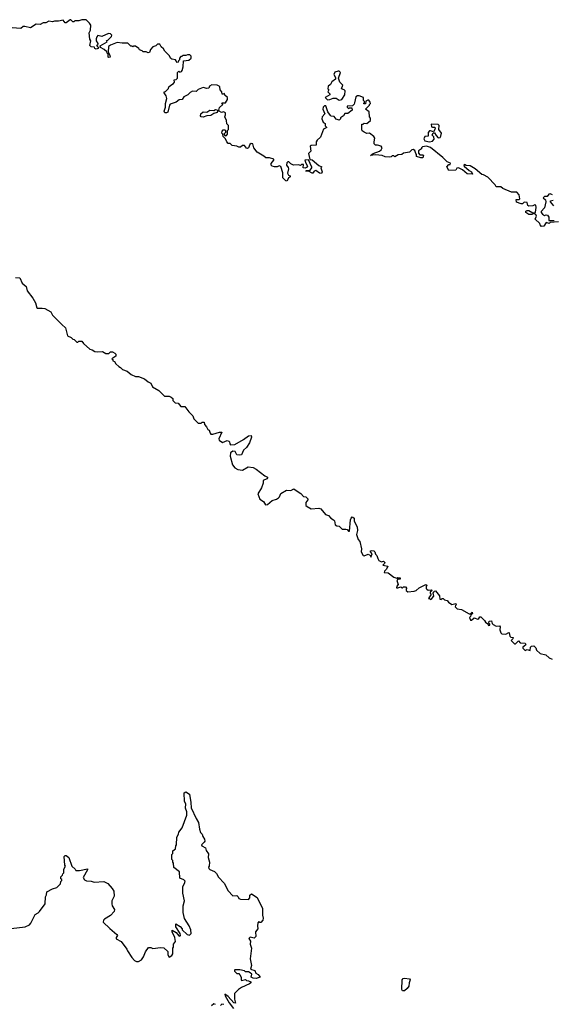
# Model space of a CAD drawing. Extents: x 2106670 to 2323771, y 35271 to 224896.
# Tile 57 of 256: x 2147583 to 2153097, y 106072 to 116283. Entities that reach past the tile are written whole.
import ezdxf

# ---------------------------------------------------------------- set-up
doc = ezdxf.new("R2010")
doc.units = 0

msp = doc.modelspace()

# ---------------------------------------------------------------- linework, layer by layer
at = {"layer": '0CON20XD'}
for points in [[(2148538, 116122), (2148526, 116136), (2148505, 116140), (2148435, 116108), (2148395, 116118), (2148383, 116105), (2148377, 116085), (2148378, 116065), (2148392, 116035), (2148390, 116020), (2148380, 116015), (2148400, 115995), (2148396, 115984), (2148375, 115978), (2148364, 115984), (2148358, 115998), (2148325, 116000), (2148312, 116015), (2148320, 116065), (2148311, 116081), (2148303, 116145), (2148318, 116175), (2148320, 116225), (2148308, 116248), (2148272, 116282), (2148227, 116283), (2148195, 116272), (2148155, 116270), (2148145, 116260), (2148135, 116260), (2148115, 116280), (2148105, 116282), (2148065, 116250), (2148055, 116250), (2148035, 116278), (2147985, 116268), (2147945, 116268), (2147925, 116260), (2147885, 116268), (2147855, 116252), (2147825, 116252), (2147795, 116232), (2147755, 116238), (2147695, 116198), (2147635, 116212), (2147618, 116212), (2147595, 116192), (2147505, 116198)], [(2153170, 114185), (2153085, 114180), (2153075, 114170), (2153045, 114180), (2153018, 114142), (2152995, 114140), (2152980, 114155), (2152978, 114168), (2152930, 114215), (2152942, 114245), (2152935, 114262), (2152915, 114272), (2152895, 114262), (2152864, 114264), (2152834, 114285), (2152834, 114296), (2152845, 114303), (2152864, 114304), (2152905, 114280), (2152925, 114280), (2152932, 114288), (2152939, 114335), (2152935, 114358), (2152925, 114362), (2152905, 114352), (2152865, 114350), (2152852, 114355), (2152845, 114388), (2152815, 114390), (2152797, 114373), (2152785, 114372), (2152735, 114390), (2152732, 114418), (2152762, 114418), (2152770, 114425), (2152762, 114465), (2152740, 114495), (2152683, 114493), (2152595, 114531), (2152575, 114548), (2152525, 114550), (2152515, 114570), (2152440, 114650), (2152395, 114673), (2152375, 114677), (2152307, 114737), (2152255, 114766), (2152215, 114770), (2152195, 114780), (2152190, 114775), (2152192, 114765), (2152245, 114718), (2152268, 114705), (2152280, 114680), (2152223, 114683), (2152176, 114726), (2152133, 114747), (2152117, 114743), (2152105, 114722), (2152035, 114720), (2152013, 114757), (2152035, 114780), (2152048, 114782), (2152050, 114795), (2152015, 114810), (2151973, 114855), (2151845, 114957), (2151803, 114973), (2151760, 114965), (2151750, 114955), (2151750, 114945), (2151718, 114922), (2151718, 114898), (2151732, 114882), (2151765, 114880), (2151770, 114875), (2151765, 114850), (2151745, 114850), (2151700, 114865), (2151700, 114885), (2151690, 114895), (2151682, 114925), (2151665, 114938), (2151650, 114935), (2151625, 114910), (2151565, 114900), (2151546, 114884), (2151508, 114882), (2151475, 114860), (2151465, 114870), (2151445, 114870), (2151435, 114860), (2151415, 114858), (2151375, 114860), (2151343, 114873), (2151275, 114881), (2151220, 114875), (2151250, 114895), (2151315, 114919), (2151333, 114935), (2151343, 114955), (2151331, 114971), (2151295, 114982), (2151273, 114983), (2151260, 114995), (2151258, 115015), (2151268, 115055), (2151255, 115072), (2151210, 115105), (2151185, 115102), (2151155, 115118), (2151135, 115132), (2151130, 115145), (2151132, 115198), (2151145, 115200), (2151155, 115210), (2151185, 115208), (2151222, 115238), (2151222, 115262), (2151210, 115275), (2151208, 115328), (2151170, 115355), (2151210, 115395), (2151210, 115405), (2151220, 115415), (2151219, 115429), (2151205, 115448), (2151193, 115447), (2151172, 115438), (2151168, 115412), (2151155, 115410), (2151150, 115415), (2151158, 115422), (2151160, 115435), (2151150, 115445), (2151150, 115475), (2151105, 115492), (2151087, 115493), (2151068, 115482), (2151055, 115420), (2151052, 115408), (2151035, 115390), (2150980, 115385), (2150980, 115375), (2150993, 115363), (2151005, 115370), (2151028, 115368), (2151030, 115345), (2150985, 115310), (2150955, 115310), (2150943, 115287), (2150910, 115265), (2150910, 115255), (2150895, 115240), (2150865, 115250), (2150845, 115278), (2150815, 115282), (2150805, 115290), (2150778, 115328), (2150758, 115388), (2150745, 115389), (2150729, 115375), (2150727, 115355), (2150747, 115307), (2150722, 115275), (2150718, 115255), (2150732, 115222), (2150750, 115205), (2150752, 115182), (2150770, 115165), (2150733, 115147), (2150704, 115066), (2150668, 115035), (2150658, 115015), (2150658, 114982), (2150605, 114980), (2150595, 114970), (2150602, 114918), (2150580, 114895), (2150593, 114833), (2150615, 114830), (2150685, 114771), (2150718, 114758), (2150708, 114745), (2150720, 114705), (2150715, 114689), (2150692, 114692), (2150655, 114720), (2150638, 114712), (2150625, 114692), (2150615, 114690), (2150585, 114710), (2150552, 114712), (2150555, 114720), (2150595, 114722), (2150614, 114745), (2150614, 114755), (2150578, 114828), (2150542, 114825), (2150550, 114795), (2150567, 114765), (2150566, 114754), (2150545, 114742), (2150522, 114745), (2150525, 114780), (2150505, 114780), (2150495, 114772), (2150475, 114778), (2150424, 114774), (2150397, 114787), (2150375, 114810), (2150365, 114810), (2150355, 114800), (2150350, 114775), (2150369, 114749), (2150370, 114735), (2150361, 114691), (2150371, 114671), (2150390, 114665), (2150390, 114655), (2150371, 114639), (2150355, 114610), (2150345, 114612), (2150314, 114644), (2150312, 114695), (2150292, 114762), (2150275, 114767), (2150255, 114758), (2150225, 114758), (2150200, 114765), (2150190, 114775), (2150192, 114792), (2150220, 114825), (2150218, 114838), (2150175, 114852), (2150135, 114850), (2150117, 114867), (2150045, 114910), (2150010, 114955), (2150000, 114995), (2149985, 114998), (2149971, 114989), (2149957, 114953), (2149945, 114948), (2149935, 114950), (2149915, 114978), (2149895, 114978), (2149875, 114960), (2149855, 114960), (2149835, 114970), (2149788, 114978), (2149765, 115000), (2149745, 115000), (2149730, 115015), (2149718, 115048), (2149692, 115072), (2149690, 115095), (2149680, 115105), (2149682, 115128), (2149695, 115140), (2149715, 115140), (2149720, 115115), (2149700, 115095), (2149715, 115080), (2149728, 115082), (2149740, 115095), (2149740, 115135), (2149750, 115145), (2149750, 115185), (2149733, 115203), (2149727, 115237), (2149710, 115275), (2149718, 115295), (2149717, 115317), (2149696, 115326), (2149675, 115320), (2149653, 115333), (2149647, 115345), (2149657, 115373), (2149690, 115405), (2149680, 115420), (2149718, 115422), (2149740, 115455), (2149740, 115475), (2149712, 115502), (2149708, 115518), (2149695, 115510), (2149682, 115512), (2149680, 115535), (2149662, 115555), (2149660, 115585), (2149653, 115593), (2149633, 115603), (2149575, 115609), (2149552, 115595), (2149545, 115572), (2149525, 115570), (2149485, 115579), (2149435, 115558), (2149415, 115540), (2149375, 115543), (2149351, 115529), (2149327, 115503), (2149305, 115492), (2149287, 115483), (2149270, 115455), (2149238, 115452), (2149205, 115428), (2149145, 115407), (2149137, 115395), (2149118, 115325), (2149105, 115318), (2149088, 115318), (2149083, 115335), (2149094, 115375), (2149094, 115415), (2149109, 115465), (2149104, 115494), (2149083, 115523), (2149082, 115535), (2149095, 115540), (2149125, 115570), (2149130, 115585), (2149150, 115605), (2149179, 115621), (2149188, 115635), (2149185, 115660), (2149207, 115663), (2149220, 115675), (2149220, 115735), (2149235, 115750), (2149245, 115740), (2149260, 115745), (2149268, 115755), (2149278, 115795), (2149282, 115858), (2149338, 115862), (2149360, 115885), (2149360, 115905), (2149348, 115918), (2149325, 115920), (2149305, 115910), (2149275, 115910), (2149265, 115900), (2149255, 115900), (2149240, 115885), (2149240, 115865), (2149232, 115858), (2149228, 115842), (2149215, 115840), (2149198, 115868), (2149162, 115872), (2149152, 115882), (2149133, 115913), (2149087, 115957), (2149075, 115980), (2149050, 116000), (2149035, 116028), (2149012, 116028), (2148995, 116012), (2148965, 116000), (2148940, 115975), (2148928, 115942), (2148915, 115940), (2148895, 115950), (2148865, 115950), (2148855, 115960), (2148825, 115970), (2148820, 115985), (2148785, 116010), (2148765, 116010), (2148755, 116000), (2148745, 116010), (2148735, 116010), (2148705, 116040), (2148645, 116040), (2148595, 116048), (2148525, 116020), (2148506, 116004), (2148500, 115945), (2148518, 115915), (2148520, 115895), (2148505, 115890), (2148500, 115895), (2148500, 115925), (2148490, 115935), (2148488, 115948), (2148460, 115975), (2148420, 115995), (2148418, 116012), (2148490, 116055), (2148482, 116068), (2148498, 116072), (2148535, 116108), (2148538, 116122)], [(2150895, 115449), (2150925, 115454), (2150957, 115503), (2150958, 115545), (2150950, 115555), (2150920, 115565), (2150933, 115605), (2150904, 115634), (2150890, 115675), (2150912, 115735), (2150898, 115748), (2150885, 115750), (2150852, 115738), (2150840, 115715), (2150860, 115685), (2150858, 115665), (2150822, 115638), (2150805, 115610), (2150782, 115595), (2150780, 115565), (2150788, 115555), (2150780, 115535), (2150800, 115515), (2150800, 115505), (2150752, 115475), (2150775, 115453), (2150800, 115455), (2150835, 115470), (2150865, 115468), (2150895, 115449)], [(2149485, 115273), (2149464, 115274), (2149457, 115285), (2149463, 115307), (2149485, 115329), (2149525, 115324), (2149556, 115344), (2149595, 115343), (2149615, 115351), (2149628, 115348), (2149638, 115338), (2149630, 115320), (2149595, 115310), (2149565, 115288), (2149525, 115287), (2149485, 115273)], [(2151835, 115018), (2151865, 115022), (2151882, 115045), (2151877, 115067), (2151862, 115085), (2151872, 115108), (2151885, 115110), (2151901, 115081), (2151925, 115058), (2151945, 115063), (2151951, 115075), (2151958, 115105), (2151929, 115145), (2151932, 115185), (2151925, 115197), (2151852, 115198), (2151853, 115173), (2151865, 115168), (2151885, 115170), (2151892, 115162), (2151890, 115145), (2151875, 115120), (2151845, 115132), (2151835, 115130), (2151818, 115112), (2151820, 115075), (2151785, 115070), (2151773, 115047), (2151785, 115028), (2151835, 115018)], [(2153108, 114468), (2153085, 114478), (2153070, 114475), (2153055, 114450), (2153025, 114448), (2153013, 114437), (2153036, 114416), (2153040, 114395), (2153027, 114333), (2152992, 114295), (2152990, 114285), (2153007, 114267), (2153025, 114252), (2153045, 114260), (2153056, 114256), (2153070, 114235), (2153072, 114202), (2153125, 114200)], [(2153124, 114354), (2153090, 114395), (2153090, 114405), (2153117, 114413)], [(2147540, 113610), (2147583, 113605), (2147610, 113550), (2147651, 113515), (2147660, 113470), (2147718, 113395), (2147746, 113345), (2147760, 113295), (2147765, 113290), (2147818, 113292), (2147845, 113288), (2147905, 113252), (2147925, 113220), (2148021, 113121), (2148059, 113089), (2148080, 113005), (2148117, 112987), (2148135, 112970), (2148148, 112968), (2148175, 112940), (2148185, 112940), (2148195, 112950), (2148228, 112948), (2148244, 112924), (2148310, 112865), (2148335, 112860), (2148363, 112843), (2148395, 112838), (2148442, 112842), (2148475, 112822), (2148495, 112820), (2148508, 112822), (2148525, 112838), (2148545, 112837), (2148570, 112825), (2148580, 112815), (2148580, 112795), (2148540, 112765), (2148548, 112758), (2148550, 112745), (2148565, 112740), (2148580, 112715), (2148610, 112685), (2148630, 112675), (2148650, 112655), (2148697, 112637), (2148740, 112605), (2148785, 112582), (2148815, 112582), (2148878, 112558), (2148915, 112528), (2148942, 112515), (2148960, 112475), (2149028, 112438), (2149085, 112380), (2149135, 112378), (2149155, 112370), (2149170, 112355), (2149170, 112335), (2149195, 112310), (2149227, 112307), (2149253, 112273), (2149295, 112270), (2149337, 112217), (2149380, 112175), (2149390, 112145), (2149435, 112100), (2149465, 112100), (2149475, 112110), (2149495, 112110), (2149500, 112085), (2149521, 112061), (2149534, 112034), (2149548, 112025), (2149558, 111995), (2149566, 111986), (2149585, 111984), (2149655, 112006), (2149680, 112005), (2149648, 111935), (2149652, 111922), (2149685, 111900), (2149735, 111918), (2149752, 111912), (2149760, 111905), (2149763, 111883), (2149770, 111875), (2149815, 111879), (2149905, 111929), (2149955, 111966), (2149985, 111972), (2149988, 111952), (2149967, 111895), (2149934, 111846), (2149905, 111818), (2149885, 111772), (2149865, 111766), (2149835, 111772), (2149817, 111805), (2149795, 111809), (2149770, 111790), (2149766, 111756), (2149792, 111665), (2149815, 111634), (2149845, 111618), (2149895, 111612), (2149954, 111646), (2150005, 111638), (2150035, 111622), (2150125, 111552), (2150155, 111540), (2150158, 111535), (2150145, 111520), (2150110, 111505), (2150108, 111475), (2150092, 111428), (2150053, 111365), (2150075, 111309), (2150111, 111285), (2150131, 111251), (2150155, 111256), (2150202, 111298), (2150245, 111311), (2150269, 111325), (2150279, 111335), (2150292, 111368), (2150350, 111405), (2150395, 111401), (2150425, 111418), (2150470, 111385), (2150499, 111369), (2150525, 111340), (2150550, 111335), (2150570, 111315), (2150570, 111305), (2150550, 111275), (2150552, 111245), (2150564, 111234), (2150605, 111212), (2150685, 111218), (2150705, 111210), (2150755, 111150), (2150785, 111140), (2150810, 111115), (2150838, 111098), (2150847, 111087), (2150854, 111044), (2150873, 111033), (2150895, 111030), (2150928, 110998), (2150965, 111000), (2150980, 110995), (2150995, 110980), (2151005, 110980), (2151014, 111096), (2151020, 111115), (2151033, 111127), (2151040, 111125), (2151052, 111112), (2151053, 111083), (2151083, 111025), (2151086, 110985), (2151078, 110945), (2151094, 110894), (2151112, 110872), (2151127, 110797), (2151126, 110765), (2151145, 110728), (2151155, 110723), (2151199, 110739), (2151220, 110725), (2151225, 110710), (2151238, 110745), (2151222, 110765), (2151222, 110775), (2151235, 110780), (2151256, 110776), (2151266, 110766), (2151275, 110740), (2151288, 110728), (2151296, 110695), (2151309, 110675), (2151335, 110660), (2151357, 110667), (2151370, 110655), (2151367, 110643), (2151350, 110625), (2151400, 110615), (2151387, 110583), (2151368, 110565), (2151365, 110550), (2151405, 110548), (2151463, 110503), (2151495, 110490), (2151505, 110500), (2151530, 110495), (2151528, 110482), (2151505, 110480), (2151493, 110467), (2151510, 110425), (2151495, 110410), (2151492, 110392), (2151505, 110390), (2151535, 110400), (2151545, 110390), (2151555, 110390), (2151565, 110400), (2151585, 110400), (2151600, 110385), (2151592, 110378), (2151593, 110363), (2151608, 110348), (2151675, 110358), (2151695, 110362), (2151725, 110392), (2151797, 110427), (2151810, 110415), (2151800, 110405), (2151800, 110385), (2151807, 110377), (2151818, 110368), (2151855, 110370), (2151860, 110365), (2151840, 110345), (2151840, 110335), (2151850, 110325), (2151822, 110282), (2151835, 110280), (2151845, 110270), (2151858, 110282), (2151880, 110305), (2151870, 110335), (2151880, 110345), (2151882, 110358), (2151895, 110360), (2151938, 110308), (2151942, 110272), (2151955, 110270), (2151965, 110280), (2151975, 110280), (2151988, 110268), (2152015, 110260), (2152031, 110241), (2152065, 110220), (2152107, 110227), (2152110, 110215), (2152102, 110208), (2152100, 110195), (2152120, 110175), (2152165, 110168), (2152245, 110120), (2152258, 110122), (2152275, 110140), (2152280, 110125), (2152262, 110108), (2152260, 110095), (2152250, 110085), (2152260, 110055), (2152270, 110055), (2152295, 110080), (2152335, 110067), (2152346, 110074), (2152355, 110090), (2152365, 110090), (2152403, 110053), (2152414, 110034), (2152438, 110018), (2152445, 110000), (2152460, 110005), (2152460, 110015), (2152450, 110025), (2152452, 110045), (2152475, 110048), (2152482, 110022), (2152495, 110010), (2152524, 109994), (2152558, 109998), (2152568, 109988), (2152562, 109955), (2152572, 109925), (2152584, 109914), (2152625, 109912), (2152655, 109928), (2152660, 109925), (2152665, 109890), (2152678, 109878), (2152700, 109875), (2152697, 109863), (2152680, 109845), (2152715, 109810), (2152725, 109810), (2152755, 109840), (2152775, 109820), (2152825, 109818), (2152832, 109805), (2152830, 109795), (2152800, 109775), (2152800, 109765), (2152825, 109740), (2152845, 109750), (2152878, 109742), (2152880, 109775), (2152893, 109787), (2152915, 109788), (2152935, 109770), (2152944, 109744), (2152980, 109710), (2153040, 109695), (2153074, 109664)], [(2153074, 109664), (2153105, 109650)], [(2147495, 106858), (2147640, 106875), (2147684, 106896), (2147700, 106915), (2147743, 107005), (2147775, 107020), (2147790, 107035), (2147848, 107115), (2147850, 107185), (2147862, 107208), (2147865, 107240), (2147925, 107270), (2147967, 107283), (2148007, 107323), (2148010, 107345), (2148020, 107355), (2148020, 107365), (2148010, 107375), (2148010, 107395), (2148028, 107412), (2148030, 107425), (2148040, 107435), (2148040, 107475), (2148060, 107505), (2148050, 107515), (2148043, 107605), (2148054, 107616), (2148065, 107614), (2148094, 107594), (2148123, 107505), (2148160, 107475), (2148165, 107460), (2148205, 107460), (2148288, 107478), (2148288, 107465), (2148243, 107387), (2148255, 107362), (2148275, 107352), (2148325, 107348), (2148355, 107338), (2148456, 107346), (2148496, 107326), (2148543, 107273), (2148558, 107245), (2148563, 107195), (2148540, 107145), (2148539, 107115), (2148544, 107094), (2148566, 107056), (2148562, 107035), (2148525, 106992), (2148464, 106956), (2148452, 106945), (2148450, 106925), (2148517, 106857), (2148592, 106795), (2148598, 106785), (2148583, 106765), (2148585, 106752), (2148635, 106722), (2148693, 106645), (2148700, 106625), (2148745, 106557), (2148775, 106526), (2148795, 106516), (2148815, 106516), (2148847, 106533), (2148869, 106565), (2148888, 106615), (2148918, 106662), (2148942, 106662), (2148965, 106652), (2149045, 106660), (2149077, 106657), (2149118, 106618), (2149120, 106585), (2149135, 106560), (2149162, 106578), (2149170, 106595), (2149170, 106655), (2149180, 106665), (2149180, 106695), (2149200, 106725), (2149192, 106765), (2149164, 106825), (2149165, 106840), (2149206, 106816), (2149235, 106782), (2149245, 106778), (2149252, 106785), (2149246, 106806), (2149204, 106874), (2149202, 106908), (2149249, 106879), (2149270, 106855), (2149270, 106845), (2149320, 106795), (2149345, 106790), (2149360, 106805), (2149357, 106845), (2149342, 106885), (2149293, 106963), (2149278, 107025), (2149278, 107095), (2149292, 107145), (2149276, 107225), (2149276, 107294), (2149294, 107325), (2149298, 107348), (2149285, 107363), (2149245, 107380), (2149240, 107445), (2149182, 107492), (2149180, 107535), (2149170, 107545), (2149170, 107565), (2149160, 107575), (2149160, 107625), (2149170, 107635), (2149170, 107665), (2149200, 107685), (2149203, 107717), (2149210, 107725), (2149213, 107807), (2149230, 107835), (2149233, 107857), (2149267, 107903), (2149318, 108032), (2149318, 108068), (2149304, 108105), (2149305, 108150), (2149292, 108175), (2149288, 108265), (2149305, 108274), (2149343, 108253), (2149359, 108165), (2149361, 108111), (2149415, 108000), (2149437, 107957), (2149448, 107888), (2149460, 107855), (2149477, 107837), (2149483, 107813), (2149500, 107785), (2149502, 107765), (2149498, 107755), (2149468, 107725), (2149472, 107715), (2149510, 107695), (2149518, 107668), (2149542, 107632), (2149538, 107595), (2149552, 107545), (2149550, 107505), (2149542, 107495), (2149545, 107480), (2149555, 107470), (2149605, 107450), (2149625, 107430), (2149645, 107390), (2149705, 107330), (2149745, 107250), (2149795, 107198), (2149835, 107200), (2149848, 107188), (2149855, 107170), (2149874, 107164), (2149955, 107160), (2149970, 107175), (2149970, 107205), (2149987, 107217), (2150045, 107180), (2150102, 107065), (2150103, 106995), (2150110, 106965), (2150106, 106944), (2150085, 106920), (2150075, 106920), (2150065, 106930), (2150053, 106917), (2150048, 106885), (2150052, 106855), (2150028, 106822), (2150032, 106775), (2150015, 106759), (2149975, 106768), (2149960, 106755), (2149977, 106727), (2149973, 106695), (2149986, 106654), (2149974, 106545), (2149988, 106475), (2149978, 106435), (2150023, 106423), (2150034, 106394), (2150055, 106382), (2150078, 106355), (2150035, 106341), (2150005, 106342), (2149983, 106353), (2149992, 106385), (2149975, 106400), (2149955, 106410), (2149925, 106410), (2149915, 106418), (2149865, 106430), (2149815, 106430), (2149810, 106425), (2149810, 106415), (2149835, 106390), (2149855, 106390), (2149868, 106378), (2149880, 106355), (2149880, 106325), (2149885, 106320), (2149925, 106330), (2149935, 106320), (2149957, 106317), (2149980, 106305), (2149980, 106295), (2149968, 106285), (2149884, 106246), (2149854, 106226), (2149810, 106185), (2149810, 106125), (2149820, 106085), (2149805, 106088), (2149745, 106153), (2149712, 106178), (2149715, 106160), (2149755, 106088), (2149799, 106029)], [(2151555, 106211), (2151548, 106225), (2151551, 106325), (2151562, 106338), (2151575, 106342), (2151627, 106337), (2151634, 106325), (2151622, 106295), (2151620, 106260), (2151603, 106235), (2151575, 106211), (2151555, 106211)], [(2149615, 106070), (2149595, 106078), (2149573, 106057)], [(2149701, 106071), (2149678, 106072), (2149665, 106060)]]:
    msp.add_lwpolyline(points, dxfattribs=at)

doc.saveas('drawing.dxf')
